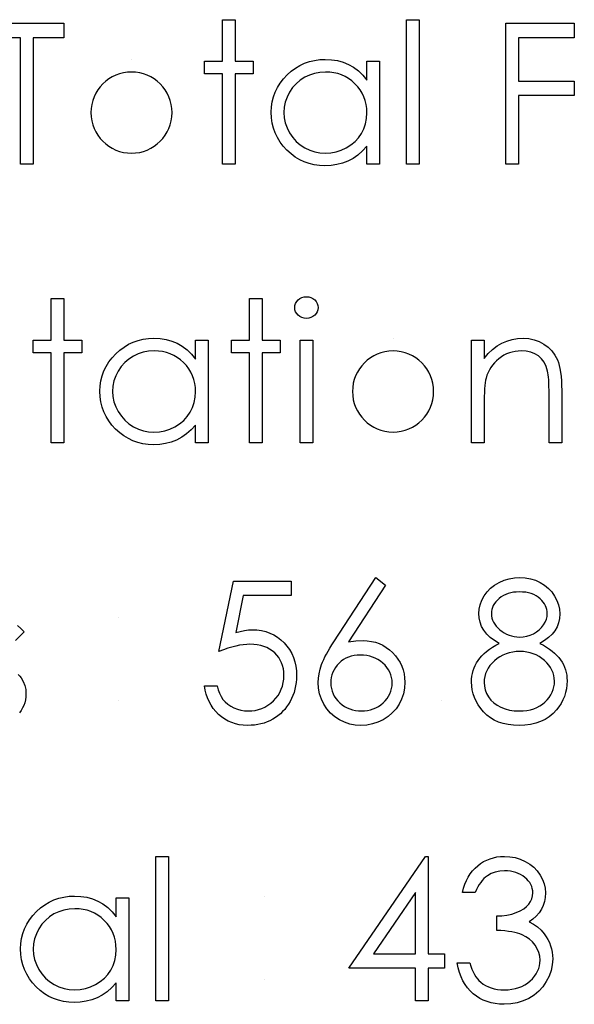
# Model space of a CAD drawing. Header units: inches. Extents: x 0.1 to 87.3, y 0.1 to 33.9.
# Tile 128 of 174: x 49.5 to 50, y 23.9 to 24.8. Entities that reach past the tile are written whole.
import ezdxf

# ---------------------------------------------------------------- set-up
doc = ezdxf.new("R2010")
doc.units = ezdxf.units.IN
doc.header["$MEASUREMENT"] = 0

msp = doc.modelspace()

# ---------------------------------------------------------------- linework, layer by layer
at = {"color": 7, "linetype": 'Continuous'}
for p, q in [((49.61459, 24.73467), (49.61459, 24.73467)), ((49.84696, 24.48697), (49.84696, 24.48697)), ((49.60332, 24.23927), (49.60332, 24.23927)), ((49.60332, 24.16555), (49.60332, 24.16555)), ((49.89018, 24.16555), (49.89018, 24.16555)), ((49.73313, 23.99156), (49.73313, 23.99156)), ((49.73313, 23.91784), (49.73313, 23.91784))]:
    msp.add_line(p, q, dxfattribs=at)
at = {"color": 7, "linetype": 'Continuous', "flags": 128}
for points in [[(49.48874, 24.7539), (49.48874, 24.76672), (49.48874, 24.76672), (49.55445, 24.76672), (49.55445, 24.76672), (49.55445, 24.7539), (49.55445, 24.7539), (49.5272, 24.7539), (49.5272, 24.7539), (49.5272, 24.64172), (49.5272, 24.64172), (49.51598, 24.64172), (49.51598, 24.64172), (49.51598, 24.7539), (49.51598, 24.7539), (49.48874, 24.7539)], [(49.69547, 24.76993), (49.70669, 24.76993), (49.70669, 24.76993), (49.70669, 24.73307), (49.70669, 24.73307), (49.72271, 24.73307), (49.72271, 24.73307), (49.72271, 24.72185), (49.72271, 24.72185), (49.70669, 24.72185), (49.70669, 24.72185), (49.70669, 24.64172), (49.70669, 24.64172), (49.69547, 24.64172), (49.69547, 24.64172), (49.69547, 24.72185), (49.69547, 24.72185), (49.67945, 24.72185), (49.67945, 24.72185), (49.67945, 24.73307), (49.67945, 24.73307), (49.69547, 24.73307), (49.69547, 24.73307), (49.69547, 24.76993)], [(49.85893, 24.76993), (49.87015, 24.76993), (49.87015, 24.76993), (49.87015, 24.64172), (49.87015, 24.64172), (49.85893, 24.64172), (49.85893, 24.64172), (49.85893, 24.76993)], [(49.94707, 24.76672), (50.00797, 24.76672), (50.00797, 24.76672), (50.00797, 24.7539), (50.00797, 24.7539), (49.95829, 24.7539), (49.95829, 24.7539), (49.95829, 24.71544), (49.95829, 24.71544), (50.00797, 24.71544), (50.00797, 24.71544), (50.00797, 24.70262), (50.00797, 24.70262), (49.95829, 24.70262), (49.95829, 24.70262), (49.95829, 24.64172), (49.95829, 24.64172), (49.94707, 24.64172), (49.94707, 24.64172), (49.94707, 24.76672)], [(49.83489, 24.73307), (49.83489, 24.64172), (49.83489, 24.64172), (49.82368, 24.64172), (49.82368, 24.64172), (49.82368, 24.65752), (49.82368, 24.65752), (49.8198, 24.65332), (49.81571, 24.64971), (49.81136, 24.64671), (49.8068, 24.6443), (49.80202, 24.64247), (49.79703, 24.64117), (49.7918, 24.64037), (49.78637, 24.64012), (49.78637, 24.64012), (49.78153, 24.64035), (49.77688, 24.641), (49.77239, 24.64207), (49.76809, 24.64358), (49.76398, 24.64553), (49.76002, 24.64791), (49.75627, 24.65071), (49.75269, 24.65397), (49.74941, 24.65752), (49.74658, 24.66125), (49.7442, 24.66519), (49.74222, 24.66932), (49.74069, 24.67362), (49.73962, 24.67811), (49.73897, 24.68279), (49.73874, 24.68765), (49.73874, 24.68765), (49.73897, 24.6924), (49.73962, 24.69701), (49.74072, 24.70142), (49.74227, 24.70568), (49.74425, 24.70973), (49.74665, 24.71361), (49.74951, 24.71734), (49.75281, 24.72088), (49.75642, 24.72411), (49.76022, 24.72691), (49.76418, 24.72929), (49.76834, 24.73122), (49.77267, 24.73274), (49.77718, 24.73382), (49.78186, 24.73445), (49.78672, 24.73467), (49.78672, 24.73467), (49.7923, 24.7344), (49.79761, 24.73357), (49.80264, 24.73217), (49.8074, 24.73024), (49.81188, 24.72771), (49.81611, 24.72451), (49.82002, 24.72067), (49.82368, 24.71617), (49.82368, 24.71617), (49.82368, 24.73307), (49.82368, 24.73307), (49.83489, 24.73307)], [(49.78687, 24.72345), (49.78196, 24.72315), (49.77725, 24.72228), (49.77274, 24.7208), (49.76841, 24.71875), (49.76441, 24.71617), (49.76083, 24.71309), (49.75767, 24.70956), (49.75494, 24.70553), (49.75276, 24.70122), (49.75121, 24.69676), (49.75026, 24.6922), (49.74996, 24.68752), (49.74996, 24.68752), (49.75028, 24.68286), (49.75121, 24.67831), (49.75279, 24.67385), (49.75499, 24.66949), (49.75775, 24.66544), (49.7609, 24.66186), (49.76451, 24.65875), (49.76854, 24.65612), (49.77287, 24.65402), (49.77735, 24.65254), (49.78198, 24.65164), (49.78677, 24.65134), (49.78677, 24.65134), (49.79163, 24.65164), (49.79636, 24.65252), (49.80094, 24.65399), (49.8054, 24.65607), (49.80953, 24.65865), (49.81318, 24.66166), (49.81629, 24.66509), (49.81892, 24.66892), (49.821, 24.6731), (49.8225, 24.67756), (49.82338, 24.68224), (49.82368, 24.6872), (49.82368, 24.6872), (49.8235, 24.69098), (49.823, 24.69461), (49.82217, 24.69809), (49.82102, 24.70139), (49.81952, 24.70455), (49.81769, 24.70755), (49.81554, 24.71038), (49.81303, 24.71306), (49.8103, 24.71549), (49.80743, 24.71762), (49.80437, 24.7194), (49.80119, 24.72085), (49.79783, 24.722), (49.79433, 24.7228), (49.79067, 24.7233), (49.78687, 24.72345)], [(49.54323, 24.52223), (49.55445, 24.52223), (49.55445, 24.52223), (49.55445, 24.48537), (49.55445, 24.48537), (49.57047, 24.48537), (49.57047, 24.48537), (49.57047, 24.47415), (49.57047, 24.47415), (49.55445, 24.47415), (49.55445, 24.47415), (49.55445, 24.39402), (49.55445, 24.39402), (49.54323, 24.39402), (49.54323, 24.39402), (49.54323, 24.47415), (49.54323, 24.47415), (49.5272, 24.47415), (49.5272, 24.47415), (49.5272, 24.48537), (49.5272, 24.48537), (49.54323, 24.48537), (49.54323, 24.48537), (49.54323, 24.52223)], [(49.71951, 24.52223), (49.73073, 24.52223), (49.73073, 24.52223), (49.73073, 24.48537), (49.73073, 24.48537), (49.74675, 24.48537), (49.74675, 24.48537), (49.74675, 24.47415), (49.74675, 24.47415), (49.73073, 24.47415), (49.73073, 24.47415), (49.73073, 24.39402), (49.73073, 24.39402), (49.71951, 24.39402), (49.71951, 24.39402), (49.71951, 24.47415), (49.71951, 24.47415), (49.70348, 24.47415), (49.70348, 24.47415), (49.70348, 24.48537), (49.70348, 24.48537), (49.71951, 24.48537), (49.71951, 24.48537), (49.71951, 24.52223)], [(49.76994, 24.52383), (49.77202, 24.52365), (49.77395, 24.52313), (49.77572, 24.52223), (49.77733, 24.521), (49.77868, 24.51952), (49.77963, 24.51787), (49.78021, 24.51609), (49.78041, 24.51416), (49.78041, 24.51416), (49.78021, 24.51228), (49.77963, 24.51053), (49.77868, 24.5089), (49.77733, 24.50743), (49.77572, 24.5062), (49.77395, 24.5053), (49.77202, 24.50477), (49.76994, 24.5046), (49.76994, 24.5046), (49.76789, 24.50477), (49.76601, 24.5053), (49.76423, 24.5062), (49.76263, 24.50743), (49.7613, 24.5089), (49.76035, 24.51053), (49.75977, 24.51228), (49.75957, 24.51416), (49.75957, 24.51416), (49.75977, 24.51609), (49.76035, 24.51787), (49.7613, 24.51952), (49.76263, 24.521), (49.76423, 24.52223), (49.76601, 24.52313), (49.76789, 24.52365), (49.76994, 24.52383)], [(49.68265, 24.48537), (49.68265, 24.39402), (49.68265, 24.39402), (49.67143, 24.39402), (49.67143, 24.39402), (49.67143, 24.40982), (49.67143, 24.40982), (49.66755, 24.40561), (49.66347, 24.40201), (49.65911, 24.399), (49.65456, 24.3966), (49.64977, 24.39477), (49.64479, 24.39347), (49.63956, 24.39267), (49.63412, 24.39242), (49.63412, 24.39242), (49.62929, 24.39264), (49.62463, 24.39329), (49.62015, 24.39437), (49.61584, 24.39587), (49.61174, 24.39783), (49.60778, 24.4002), (49.60402, 24.40301), (49.60044, 24.40626), (49.59716, 24.40982), (49.59433, 24.41355), (49.59196, 24.41748), (49.58998, 24.42161), (49.58845, 24.42592), (49.58737, 24.4304), (49.58672, 24.43509), (49.5865, 24.43994), (49.5865, 24.43994), (49.58672, 24.4447), (49.58737, 24.44931), (49.58848, 24.45372), (49.59003, 24.45797), (49.59201, 24.46203), (49.59441, 24.46591), (49.59726, 24.46964), (49.60057, 24.47317), (49.60418, 24.4764), (49.60798, 24.47921), (49.61194, 24.48159), (49.61609, 24.48351), (49.62043, 24.48504), (49.62493, 24.48612), (49.62962, 24.48674), (49.63447, 24.48697), (49.63447, 24.48697), (49.64006, 24.48669), (49.64537, 24.48587), (49.6504, 24.48446), (49.65516, 24.48254), (49.65964, 24.48001), (49.66387, 24.4768), (49.66778, 24.47297), (49.67143, 24.46846), (49.67143, 24.46846), (49.67143, 24.48537), (49.67143, 24.48537), (49.68265, 24.48537)], [(49.91662, 24.48537), (49.92784, 24.48537), (49.92784, 24.48537), (49.92784, 24.46889), (49.92784, 24.46889), (49.93152, 24.4733), (49.93538, 24.47708), (49.93944, 24.48018), (49.94369, 24.48266), (49.94813, 24.48454), (49.95276, 24.48589), (49.95759, 24.48669), (49.9626, 24.48697), (49.9626, 24.48697), (49.96766, 24.48664), (49.97241, 24.48569), (49.97687, 24.48406), (49.98103, 24.48181), (49.98478, 24.47901), (49.98804, 24.47575), (49.99074, 24.47204), (49.99292, 24.46789), (49.99382, 24.46556), (49.9946, 24.46291), (49.99525, 24.45998), (49.9958, 24.45672), (49.9962, 24.45316), (49.9965, 24.44931), (49.9967, 24.44513), (49.99675, 24.44067), (49.99675, 24.44067), (49.99675, 24.39402), (49.99675, 24.39402), (49.98554, 24.39402), (49.98554, 24.39402), (49.98554, 24.43699), (49.98554, 24.43699), (49.98551, 24.44072), (49.98546, 24.44413), (49.98536, 24.44721), (49.98521, 24.44998), (49.98501, 24.45241), (49.98478, 24.45452), (49.98451, 24.45632), (49.98421, 24.45777), (49.98421, 24.45777), (49.98293, 24.46198), (49.98115, 24.46563), (49.9789, 24.46871), (49.97617, 24.47124), (49.97297, 24.47322), (49.96931, 24.47462), (49.9652, 24.47548), (49.96065, 24.47575), (49.96065, 24.47575), (49.95794, 24.47565), (49.95531, 24.47533), (49.95273, 24.47477), (49.95025, 24.47402), (49.94782, 24.47302), (49.94547, 24.47184), (49.94319, 24.47042), (49.94099, 24.46879), (49.93891, 24.46699), (49.93703, 24.46511), (49.93533, 24.46311), (49.9338, 24.461), (49.93248, 24.4588), (49.93132, 24.45649), (49.93035, 24.45407), (49.92957, 24.45156), (49.92957, 24.45156), (49.92917, 24.44971), (49.92882, 24.44751), (49.92852, 24.44498), (49.92827, 24.44207), (49.92809, 24.43884), (49.92794, 24.43526), (49.92787, 24.43133), (49.92784, 24.42705), (49.92784, 24.42705), (49.92784, 24.39402), (49.92784, 24.39402), (49.91663, 24.39402), (49.91663, 24.39402), (49.91663, 24.48537)], [(49.76438, 24.48537), (49.7756, 24.48537), (49.7756, 24.48537), (49.7756, 24.39402), (49.7756, 24.39402), (49.76438, 24.39402), (49.76438, 24.39402), (49.76438, 24.48537)], [(49.63462, 24.47575), (49.62972, 24.47545), (49.62501, 24.47457), (49.6205, 24.4731), (49.61617, 24.47104), (49.61216, 24.46846), (49.60858, 24.46538), (49.60543, 24.46185), (49.6027, 24.45782), (49.60052, 24.45352), (49.59897, 24.44906), (49.59802, 24.4445), (49.59771, 24.43982), (49.59771, 24.43982), (49.59804, 24.43516), (49.59897, 24.4306), (49.60054, 24.42615), (49.60275, 24.42179), (49.6055, 24.41773), (49.60866, 24.41415), (49.61226, 24.41105), (49.61629, 24.40842), (49.62063, 24.40631), (49.62511, 24.40484), (49.62974, 24.40394), (49.63452, 24.40364), (49.63452, 24.40364), (49.63938, 24.40394), (49.64411, 24.40481), (49.6487, 24.40629), (49.65315, 24.40837), (49.65729, 24.41095), (49.66094, 24.41395), (49.66405, 24.41738), (49.66668, 24.42121), (49.66875, 24.4254), (49.67026, 24.42985), (49.67113, 24.43453), (49.67143, 24.43949), (49.67143, 24.43949), (49.67126, 24.44327), (49.67076, 24.4469), (49.66993, 24.45039), (49.66878, 24.45369), (49.66728, 24.45685), (49.66545, 24.45985), (49.66329, 24.46268), (49.66079, 24.46536), (49.65806, 24.46779), (49.65518, 24.46992), (49.65213, 24.47169), (49.64895, 24.47315), (49.64559, 24.4743), (49.64209, 24.4751), (49.63843, 24.4756), (49.63462, 24.47575)], [(49.75637, 24.27132), (49.75637, 24.2585), (49.75637, 24.2585), (49.71385, 24.2585), (49.71385, 24.2585), (49.70711, 24.22562), (49.70711, 24.22562), (49.7111, 24.22667), (49.71488, 24.22745), (49.71846, 24.2279), (49.72184, 24.22805), (49.72184, 24.22805), (49.72602, 24.22787), (49.73003, 24.22732), (49.73383, 24.22642), (49.73746, 24.22517), (49.74089, 24.22357), (49.74412, 24.22159), (49.74718, 24.21926), (49.75006, 24.21655), (49.75266, 24.21357), (49.75492, 24.21042), (49.75684, 24.20704), (49.7584, 24.20348), (49.75962, 24.1997), (49.76048, 24.19572), (49.761, 24.19154), (49.76118, 24.18716), (49.76118, 24.18716), (49.76108, 24.1841), (49.76083, 24.1811), (49.76038, 24.17817), (49.75975, 24.17529), (49.75895, 24.17248), (49.75797, 24.16975), (49.75679, 24.16707), (49.75547, 24.16445), (49.75399, 24.16194), (49.75236, 24.15959), (49.75063, 24.15738), (49.74878, 24.15533), (49.74678, 24.15343), (49.74465, 24.15168), (49.74242, 24.15007), (49.74004, 24.14862), (49.73756, 24.14732), (49.73498, 24.14622), (49.73233, 24.14526), (49.72958, 24.14449), (49.72672, 24.14389), (49.72377, 24.14346), (49.72071, 24.14319), (49.71758, 24.14311), (49.71758, 24.14311), (49.71385, 24.14326), (49.71027, 24.14374), (49.70684, 24.14449), (49.70356, 24.14557), (49.70043, 24.14694), (49.69745, 24.14865), (49.69459, 24.15062), (49.69192, 24.15293), (49.68944, 24.15548), (49.68723, 24.15821), (49.68528, 24.16112), (49.68358, 24.16422), (49.68215, 24.16748), (49.681, 24.17093), (49.6801, 24.17456), (49.67945, 24.17837), (49.67945, 24.17837), (49.69066, 24.17837), (49.69066, 24.17837), (49.69156, 24.17481), (49.69272, 24.17163), (49.69414, 24.16878), (49.69582, 24.16627), (49.6978, 24.16407), (49.70008, 24.16209), (49.70266, 24.16031), (49.70554, 24.15879), (49.70859, 24.15753), (49.71175, 24.15666), (49.71495, 24.15611), (49.71823, 24.15593), (49.71823, 24.15593), (49.72144, 24.15608), (49.72452, 24.15651), (49.7275, 24.15721), (49.73035, 24.15821), (49.73308, 24.15946), (49.73571, 24.16104), (49.73821, 24.16287), (49.74062, 24.165), (49.7428, 24.16733), (49.7447, 24.1698), (49.7463, 24.17243), (49.74763, 24.17519), (49.74866, 24.17809), (49.74938, 24.18112), (49.74981, 24.1843), (49.74996, 24.18763), (49.74996, 24.18763), (49.74983, 24.19064), (49.74946, 24.19349), (49.74881, 24.1962), (49.74791, 24.19875), (49.74675, 24.20118), (49.74535, 24.20346), (49.74367, 24.20559), (49.74175, 24.20756), (49.73962, 24.20937), (49.73729, 24.21092), (49.73481, 24.21222), (49.73215, 24.21332), (49.72933, 24.21415), (49.72632, 24.21475), (49.72317, 24.2151), (49.71981, 24.21523), (49.71981, 24.21523), (49.71691, 24.21513), (49.71383, 24.21483), (49.71062, 24.21433), (49.70724, 24.21362), (49.70373, 24.21272), (49.70005, 24.21162), (49.69625, 24.21032), (49.69227, 24.20882), (49.69227, 24.20882), (49.70509, 24.27132), (49.70509, 24.27132), (49.75637, 24.27132)], [(49.83169, 24.27452), (49.84033, 24.26774), (49.84033, 24.26774), (49.8073, 24.21723), (49.8073, 24.21723), (49.81391, 24.21813), (49.82025, 24.21843), (49.82025, 24.21843), (49.82405, 24.21826), (49.82771, 24.21776), (49.83121, 24.21693), (49.83457, 24.21575), (49.83777, 24.21425), (49.84085, 24.21242), (49.84376, 24.21024), (49.84654, 24.20774), (49.84907, 24.20499), (49.85127, 24.20208), (49.85312, 24.19903), (49.85463, 24.19582), (49.8558, 24.19244), (49.85665, 24.18891), (49.85715, 24.18523), (49.85733, 24.1814), (49.85733, 24.1814), (49.85703, 24.17616), (49.85608, 24.17118), (49.85453, 24.16647), (49.85232, 24.16199), (49.84957, 24.15789), (49.84626, 24.15423), (49.84246, 24.151), (49.8381, 24.14822), (49.83342, 24.14599), (49.82853, 24.14439), (49.8235, 24.14344), (49.81827, 24.14311), (49.81827, 24.14311), (49.81323, 24.14341), (49.80838, 24.14434), (49.80369, 24.14589), (49.79921, 24.14804), (49.79506, 24.15077), (49.79137, 24.154), (49.78814, 24.15773), (49.78542, 24.16197), (49.78324, 24.16655), (49.78166, 24.17126), (49.78073, 24.17614), (49.78041, 24.18117), (49.78041, 24.18117), (49.78061, 24.18503), (49.78118, 24.18901), (49.78213, 24.19307), (49.78346, 24.19722), (49.78431, 24.19938), (49.78529, 24.20166), (49.78644, 24.20401), (49.78772, 24.20649), (49.78917, 24.20909), (49.79075, 24.21177), (49.7925, 24.21458), (49.79438, 24.21748), (49.79438, 24.21748), (49.83169, 24.27452)], [(49.9774, 24.21595), (49.98045, 24.21433), (49.98328, 24.21265), (49.98589, 24.21089), (49.98829, 24.20912), (49.99049, 24.20726), (49.99247, 24.20534), (49.99422, 24.20338), (49.99578, 24.20135), (49.99713, 24.19928), (49.99831, 24.19712), (49.99931, 24.19489), (50.00011, 24.19262), (50.00076, 24.19024), (50.00121, 24.18781), (50.00146, 24.1853), (50.00156, 24.18272), (50.00156, 24.18272), (50.00141, 24.17912), (50.00096, 24.17561), (50.00023, 24.17221), (49.99921, 24.16893), (49.99786, 24.16572), (49.99623, 24.16267), (49.99432, 24.15969), (49.9921, 24.15683), (49.9921, 24.15683), (49.98904, 24.15363), (49.98569, 24.15082), (49.982, 24.14847), (49.978, 24.14654), (49.97369, 24.14504), (49.96908, 24.14396), (49.96415, 24.14334), (49.95892, 24.14311), (49.95892, 24.14311), (49.95388, 24.14331), (49.94915, 24.14386), (49.94472, 24.14481), (49.94064, 24.14612), (49.93683, 24.14782), (49.93338, 24.1499), (49.93022, 24.15233), (49.92737, 24.15516), (49.92484, 24.15821), (49.92266, 24.16134), (49.92083, 24.16455), (49.9193, 24.16783), (49.91813, 24.17118), (49.9173, 24.17461), (49.9168, 24.17812), (49.91663, 24.1817), (49.91663, 24.1817), (49.91673, 24.18433), (49.917, 24.18688), (49.91745, 24.18936), (49.91808, 24.19179), (49.9189, 24.19414), (49.91991, 24.19642), (49.92108, 24.19865), (49.92243, 24.2008), (49.92401, 24.20291), (49.92579, 24.20494), (49.92782, 24.20691), (49.93007, 24.20884), (49.93253, 24.21072), (49.93523, 24.21252), (49.93813, 24.21428), (49.94129, 24.21595), (49.94129, 24.21595), (49.93701, 24.21843), (49.9333, 24.22121), (49.93017, 24.22424), (49.92759, 24.22757), (49.92559, 24.2311), (49.92419, 24.23476), (49.92331, 24.23854), (49.92304, 24.24245), (49.92304, 24.24245), (49.92334, 24.24643), (49.92424, 24.25036), (49.92576, 24.25426), (49.92787, 24.2581), (49.93052, 24.26173), (49.93363, 24.26493), (49.93718, 24.26774), (49.94121, 24.27014), (49.94557, 24.27207), (49.9501, 24.27342), (49.95479, 24.27425), (49.95967, 24.27452), (49.95967, 24.27452), (49.96443, 24.27425), (49.96898, 24.27342), (49.97337, 24.27202), (49.97757, 24.27009), (49.98148, 24.26769), (49.98491, 24.26486), (49.98791, 24.26165), (49.99047, 24.25805), (49.99252, 24.25421), (49.99397, 24.25026), (49.99485, 24.24623), (49.99515, 24.24209), (49.99515, 24.24209), (49.99488, 24.23804), (49.99405, 24.23421), (49.99265, 24.2306), (49.99072, 24.22722), (49.98821, 24.22407), (49.98518, 24.22116), (49.98155, 24.21843), (49.9774, 24.21595)], [(49.95904, 24.2617), (49.95641, 24.2616), (49.95391, 24.26135), (49.95153, 24.2609), (49.94925, 24.26027), (49.94707, 24.25945), (49.94505, 24.25847), (49.94312, 24.25729), (49.94129, 24.25594), (49.93964, 24.25446), (49.93821, 24.25294), (49.93701, 24.25133), (49.93601, 24.24966), (49.93525, 24.2479), (49.9347, 24.2461), (49.93435, 24.24422), (49.93425, 24.24227), (49.93425, 24.24227), (49.93438, 24.24032), (49.93473, 24.23844), (49.9353, 24.23659), (49.93616, 24.23478), (49.93721, 24.23303), (49.93851, 24.2313), (49.94004, 24.22965), (49.94182, 24.22802), (49.94374, 24.22652), (49.94577, 24.22522), (49.94785, 24.22414), (49.95003, 24.22324), (49.95228, 24.22254), (49.95461, 24.22204), (49.95701, 24.22174), (49.95949, 24.22164), (49.95949, 24.22164), (49.96267, 24.22181), (49.96578, 24.22236), (49.96878, 24.22326), (49.97171, 24.22452), (49.97444, 24.22609), (49.97685, 24.22795), (49.97892, 24.23005), (49.9807, 24.23243), (49.9821, 24.23496), (49.98313, 24.23746), (49.98373, 24.23999), (49.98393, 24.24252), (49.98393, 24.24252), (49.98383, 24.2443), (49.98353, 24.24603), (49.98303, 24.2477), (49.98233, 24.24938), (49.98143, 24.25101), (49.98035, 24.25259), (49.97905, 24.25414), (49.97755, 24.25567), (49.97587, 24.25707), (49.97402, 24.2583), (49.97196, 24.25935), (49.96974, 24.2602), (49.96733, 24.26085), (49.96475, 24.26133), (49.962, 24.2616), (49.95904, 24.2617)], [(49.51919, 24.22627), (49.51158, 24.21843)], [(49.5133, 24.23195), (49.51626, 24.22932), (49.51919, 24.22627)], [(49.95977, 24.20882), (49.95644, 24.20869), (49.95326, 24.20829), (49.9502, 24.20766), (49.9473, 24.20676), (49.94452, 24.20559), (49.94187, 24.20416), (49.93936, 24.20248), (49.93701, 24.20055), (49.93485, 24.19845), (49.933, 24.19627), (49.93142, 24.19399), (49.93015, 24.19164), (49.92912, 24.18919), (49.92842, 24.18666), (49.92799, 24.18403), (49.92784, 24.18132), (49.92784, 24.18132), (49.92809, 24.17797), (49.92882, 24.17474), (49.93005, 24.17156), (49.93175, 24.1685), (49.9339, 24.16565), (49.93646, 24.16317), (49.93939, 24.16099), (49.94272, 24.15919), (49.9464, 24.15776), (49.95033, 24.15676), (49.95456, 24.15613), (49.95904, 24.15593), (49.95904, 24.15593), (49.96255, 24.15606), (49.96585, 24.15643), (49.96898, 24.15706), (49.97191, 24.15794), (49.97467, 24.15904), (49.97725, 24.16041), (49.97965, 24.16202), (49.98185, 24.16389), (49.98383, 24.16592), (49.98556, 24.16805), (49.98704, 24.17025), (49.98821, 24.17253), (49.98914, 24.17489), (49.98982, 24.17734), (49.99022, 24.17987), (49.99034, 24.1825), (49.99034, 24.1825), (49.99019, 24.18505), (49.98979, 24.18751), (49.98909, 24.18991), (49.98811, 24.19224), (49.98684, 24.19449), (49.98531, 24.19667), (49.98348, 24.19878), (49.98138, 24.2008), (49.97907, 24.20268), (49.97667, 24.20431), (49.97414, 24.20569), (49.97149, 24.20681), (49.96873, 24.20769), (49.96585, 24.20832), (49.96287, 24.20869), (49.95977, 24.20882)], [(49.81789, 24.20561), (49.81504, 24.20549), (49.81233, 24.20516), (49.80975, 24.20458), (49.8073, 24.20381), (49.805, 24.20278), (49.80284, 24.20153), (49.80081, 24.20005), (49.79891, 24.19835), (49.79721, 24.1965), (49.79573, 24.19452), (49.79448, 24.19247), (49.79345, 24.19031), (49.79265, 24.18806), (49.79208, 24.1857), (49.79175, 24.18328), (49.79163, 24.18072), (49.79163, 24.18072), (49.79175, 24.17819), (49.79213, 24.17579), (49.79275, 24.17344), (49.79363, 24.17121), (49.79473, 24.16905), (49.79611, 24.16702), (49.79771, 24.16505), (49.79959, 24.16319), (49.80164, 24.16149), (49.80379, 24.16001), (49.80605, 24.15876), (49.8084, 24.15776), (49.81086, 24.15696), (49.81343, 24.15638), (49.81609, 24.15606), (49.81887, 24.15593), (49.81887, 24.15593), (49.82165, 24.15606), (49.8243, 24.15638), (49.82688, 24.15696), (49.82934, 24.15776), (49.83169, 24.15876), (49.83394, 24.16001), (49.83607, 24.16149), (49.83812, 24.16319), (49.84, 24.16505), (49.84163, 24.16702), (49.84298, 24.16905), (49.84411, 24.17121), (49.84499, 24.17344), (49.84561, 24.17579), (49.84599, 24.17819), (49.84611, 24.18072), (49.84611, 24.18072), (49.84599, 24.18328), (49.84559, 24.1857), (49.84496, 24.18806), (49.84406, 24.19031), (49.84288, 24.19247), (49.84145, 24.19452), (49.83978, 24.1965), (49.83785, 24.19835), (49.83572, 24.20005), (49.83349, 24.20153), (49.83116, 24.20278), (49.82873, 24.20381), (49.82618, 24.20458), (49.82353, 24.20516), (49.82077, 24.20549), (49.81789, 24.20561)], [(49.51388, 24.18836), (49.51533, 24.18678), (49.51653, 24.18523), (49.51653, 24.18523), (49.51839, 24.182), (49.51974, 24.17857), (49.52052, 24.17494), (49.52079, 24.17111), (49.52079, 24.17111), (49.52067, 24.1684), (49.52032, 24.1658), (49.51972, 24.16329), (49.51889, 24.16091), (49.51779, 24.15861), (49.51648, 24.15643), (49.51493, 24.15435)], [(49.63618, 24.02682), (49.64739, 24.02682), (49.64739, 24.02682), (49.64739, 23.89861), (49.64739, 23.89861), (49.63618, 23.89861), (49.63618, 23.89861), (49.63618, 24.02682)], [(49.87588, 24.02682), (49.87816, 24.02682), (49.87816, 24.02682), (49.87816, 23.94028), (49.87816, 23.94028), (49.89259, 23.94028), (49.89259, 23.94028), (49.89259, 23.92746), (49.89259, 23.92746), (49.87816, 23.92746), (49.87816, 23.92746), (49.87816, 23.89861), (49.87816, 23.89861), (49.86695, 23.89861), (49.86695, 23.89861), (49.86695, 23.92746), (49.86695, 23.92746), (49.80765, 23.92746), (49.80765, 23.92746), (49.87588, 24.02682)], [(49.91983, 23.99477), (49.90861, 23.99477), (49.90861, 23.99477), (49.90959, 23.99852), (49.91079, 24.00203), (49.91217, 24.00533), (49.91377, 24.00841), (49.91555, 24.01127), (49.91755, 24.0139), (49.91976, 24.01633), (49.92216, 24.01851), (49.92471, 24.02046), (49.92739, 24.02214), (49.93017, 24.02356), (49.93308, 24.02474), (49.93611, 24.02564), (49.93924, 24.02629), (49.94247, 24.02669), (49.94582, 24.02682), (49.94582, 24.02682), (49.9507, 24.02654), (49.95541, 24.02569), (49.95994, 24.02429), (49.96433, 24.02234), (49.96838, 24.01991), (49.97194, 24.01708), (49.97502, 24.01385), (49.97762, 24.01024), (49.97968, 24.00639), (49.98115, 24.00245), (49.98203, 23.99845), (49.98233, 23.99434), (49.98233, 23.99434), (49.9821, 23.99039), (49.98143, 23.98665), (49.98028, 23.98312), (49.97867, 23.97979), (49.97662, 23.97669), (49.97412, 23.97378), (49.97116, 23.9711), (49.96773, 23.96863), (49.96773, 23.96863), (49.97166, 23.9666), (49.97524, 23.96414), (49.97845, 23.96126), (49.98128, 23.95796), (49.98128, 23.95796), (49.98303, 23.95545), (49.98453, 23.95285), (49.98584, 23.9502), (49.98689, 23.94744), (49.98769, 23.94464), (49.98826, 23.94176), (49.98862, 23.93878), (49.98874, 23.93575), (49.98874, 23.93575), (49.98839, 23.93051), (49.98731, 23.92541), (49.98554, 23.9204), (49.98303, 23.91554), (49.97993, 23.91101), (49.97632, 23.90703), (49.97216, 23.90357), (49.96751, 23.90067), (49.96245, 23.89836), (49.95709, 23.89674), (49.95143, 23.89573), (49.9455, 23.89541), (49.9455, 23.89541), (49.94149, 23.89556), (49.93763, 23.89598), (49.93395, 23.89674), (49.93045, 23.89776), (49.92712, 23.89906), (49.92396, 23.90067), (49.92096, 23.90257), (49.91813, 23.90477), (49.9155, 23.90725), (49.91312, 23.91001), (49.91097, 23.91304), (49.90906, 23.91634), (49.90739, 23.9199), (49.90596, 23.92375), (49.90476, 23.92786), (49.9038, 23.93227), (49.9038, 23.93227), (49.91502, 23.93227), (49.91502, 23.93227), (49.91592, 23.92939), (49.9169, 23.92671), (49.918, 23.92423), (49.91918, 23.92198), (49.92043, 23.91992), (49.92181, 23.91807), (49.92326, 23.91642), (49.92481, 23.91499), (49.92481, 23.91499), (49.92694, 23.91341), (49.9292, 23.91203), (49.9316, 23.91086), (49.93413, 23.90993), (49.93681, 23.90918), (49.93964, 23.90865), (49.94259, 23.90833), (49.9457, 23.90823), (49.9457, 23.90823), (49.9492, 23.90835), (49.95253, 23.90873), (49.95569, 23.90933), (49.95867, 23.91021), (49.96145, 23.91131), (49.96408, 23.91269), (49.9665, 23.91429), (49.96878, 23.91614), (49.97084, 23.91817), (49.97261, 23.92027), (49.97412, 23.92245), (49.97534, 23.92473), (49.9763, 23.92708), (49.97697, 23.92954), (49.9774, 23.93207), (49.97752, 23.93467), (49.97752, 23.93467), (49.97725, 23.93815), (49.97645, 23.94153), (49.97509, 23.94479), (49.97319, 23.94792), (49.97084, 23.95082), (49.96813, 23.95335), (49.96503, 23.95548), (49.96157, 23.95723), (49.95964, 23.95798), (49.95744, 23.95866), (49.95501, 23.95924), (49.95231, 23.95976), (49.94938, 23.96021), (49.9462, 23.96059), (49.94274, 23.96089), (49.93906, 23.96111), (49.93906, 23.96111), (49.93906, 23.97393), (49.93906, 23.97393), (49.94369, 23.97411), (49.9481, 23.97468), (49.95231, 23.97559), (49.95629, 23.97689), (49.95992, 23.97847), (49.963, 23.98024), (49.96555, 23.98222), (49.96758, 23.9844), (49.96913, 23.98675), (49.97024, 23.98918), (49.97089, 23.99174), (49.97111, 23.99439), (49.97111, 23.99439), (49.97101, 23.99634), (49.97066, 23.99825), (49.97011, 24.00005), (49.96933, 24.00183), (49.96833, 24.00351), (49.96711, 24.00513), (49.96565, 24.00669), (49.96398, 24.00816), (49.96215, 24.00954), (49.96019, 24.01072), (49.95812, 24.01172), (49.95591, 24.01255), (49.95361, 24.01317), (49.95118, 24.01362), (49.94863, 24.0139), (49.94597, 24.014), (49.94597, 24.014), (49.94172, 24.01372), (49.93773, 24.0129), (49.93408, 24.01154), (49.9307, 24.00962), (49.92912, 24.00841), (49.92762, 24.00704), (49.92617, 24.00548), (49.92479, 24.00371), (49.92344, 24.00175), (49.92218, 23.99962), (49.92098, 23.9973), (49.91983, 23.99477)], [(49.61214, 23.98996), (49.61214, 23.89861), (49.61214, 23.89861), (49.60092, 23.89861), (49.60092, 23.89861), (49.60092, 23.91441), (49.60092, 23.91441), (49.59704, 23.91021), (49.59296, 23.9066), (49.5886, 23.9036), (49.58404, 23.90119), (49.57926, 23.89936), (49.57428, 23.89806), (49.56904, 23.89726), (49.56361, 23.89701), (49.56361, 23.89701), (49.55878, 23.89724), (49.55412, 23.89789), (49.54964, 23.89896), (49.54533, 23.90047), (49.54122, 23.90242), (49.53727, 23.9048), (49.53351, 23.9076), (49.52993, 23.91086), (49.52665, 23.91441), (49.52382, 23.91814), (49.52144, 23.92208), (49.51946, 23.92621), (49.51794, 23.93051), (49.51686, 23.935), (49.51621, 23.93968), (49.51598, 23.94454), (49.51598, 23.94454), (49.51621, 23.94929), (49.51686, 23.9539), (49.51796, 23.95831), (49.51951, 23.96257), (49.52149, 23.96662), (49.5239, 23.9705), (49.52675, 23.97423), (49.53006, 23.97776), (49.53366, 23.981), (49.53747, 23.9838), (49.54142, 23.98618), (49.54558, 23.98811), (49.54991, 23.98963), (49.55442, 23.99071), (49.5591, 23.99134), (49.56396, 23.99156), (49.56396, 23.99156), (49.56954, 23.99129), (49.57485, 23.99046), (49.57989, 23.98906), (49.58464, 23.98713), (49.58913, 23.9846), (49.59336, 23.9814), (49.59726, 23.97756), (49.60092, 23.97306), (49.60092, 23.97306), (49.60092, 23.98996), (49.60092, 23.98996), (49.61214, 23.98996)], [(49.86694, 23.94028), (49.86695, 23.99457), (49.86695, 23.99457), (49.82969, 23.94028), (49.82969, 23.94028), (49.86695, 23.94028)], [(49.56411, 23.98034), (49.5592, 23.98004), (49.5545, 23.97917), (49.54999, 23.97769), (49.54566, 23.97564), (49.54165, 23.97306), (49.53807, 23.96998), (49.53491, 23.96645), (49.53218, 23.96242), (49.53001, 23.95811), (49.52845, 23.95365), (49.5275, 23.94909), (49.5272, 23.94441), (49.5272, 23.94441), (49.52753, 23.93975), (49.52845, 23.9352), (49.53003, 23.93074), (49.53224, 23.92638), (49.53499, 23.92233), (49.53814, 23.91875), (49.54175, 23.91564), (49.54578, 23.91301), (49.55011, 23.91091), (49.5546, 23.90943), (49.55923, 23.90853), (49.56401, 23.90823), (49.56401, 23.90823), (49.56887, 23.90853), (49.5736, 23.90941), (49.57818, 23.91088), (49.58264, 23.91296), (49.58677, 23.91554), (49.59043, 23.91855), (49.59353, 23.92198), (49.59616, 23.92581), (49.59824, 23.92999), (49.59974, 23.93445), (49.60062, 23.93913), (49.60092, 23.94409), (49.60092, 23.94409), (49.60074, 23.94787), (49.60024, 23.9515), (49.59942, 23.95498), (49.59827, 23.95828), (49.59676, 23.96144), (49.59494, 23.96444), (49.59278, 23.96727), (49.59028, 23.96995), (49.58755, 23.97238), (49.58467, 23.97451), (49.58161, 23.97629), (49.57843, 23.97774), (49.57508, 23.97889), (49.57157, 23.97969), (49.56792, 23.98019), (49.56411, 23.98034)]]:
    msp.add_lwpolyline(points, dxfattribs=at)
at = {"color": 7, "linetype": 'Continuous'}
for centre, start, end in [((49.61454, 24.6874), 90.00023, 89.99977), ((49.84691, 24.4397), 90.00063, 89.99937)]:
    msp.add_arc(centre, 0.03605, start, end, dxfattribs=at)

doc.saveas('drawing.dxf')
